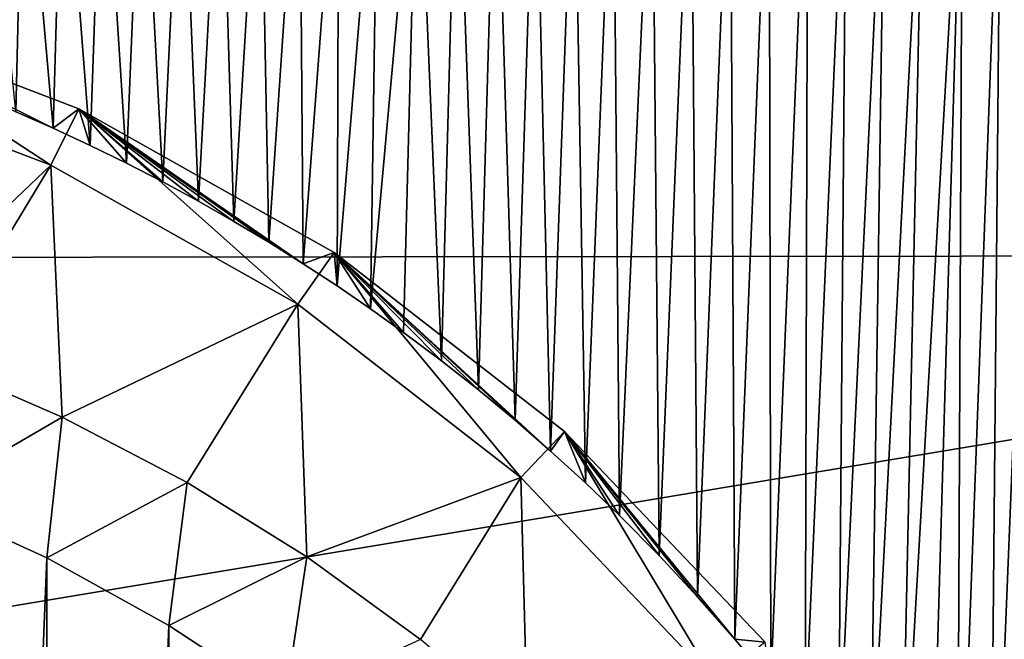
# Model space of a CAD drawing. Header units: metres. Extents: x -26 to 26, y -147 to 24.
# Tile 78 of 254: x 4.95 to 11.06, y -117.2 to -113.35. Entities that reach past the tile are written whole.
import ezdxf

# ---------------------------------------------------------------- set-up
doc = ezdxf.new("R2010")
doc.units = ezdxf.units.M
doc.layers.add('solid_12_411_052_XXX', color=7, linetype='CONTINUOUS')

msp = doc.modelspace()

# ---------------------------------------------------------------- linework, layer by layer
at = {"layer": 'solid_12_411_052_XXX'}
for points in [[(18.28219, -105.308563, 121.330444), (-18.285822, -105.184723, 121.330444), (-17.996473, -114.854576, 121.330444)], [(17.99773, -114.813347, 121.330444), (18.28219, -105.308563, 121.330444), (-17.996473, -114.854576, 121.330444)], [(4.726045, -111.932068, 101.842758), (4.971569, -111.931763, 101.86451), (4.92529, -113.926575, 101.920479)], [(4.971569, -111.931763, 101.86451), (5.15663, -114.028236, 101.944489), (4.92529, -113.926575, 101.920479)], [(4.971569, -111.931763, 101.86451), (5.216982, -111.931435, 101.887314), (5.15663, -114.028236, 101.944489)], [(5.216982, -111.931435, 101.887314), (5.385719, -114.134605, 101.969231), (5.15663, -114.028236, 101.944489)], [(5.216982, -111.931435, 101.887314), (5.462251, -111.931099, 101.911102), (5.385719, -114.134605, 101.969231)], [(5.462251, -111.931099, 101.911102), (5.612463, -114.245636, 101.994713), (5.385719, -114.134605, 101.969231)], [(5.462251, -111.931099, 101.911102), (5.707365, -111.93074, 101.935936), (5.612463, -114.245636, 101.994713)], [(5.707365, -111.93074, 101.935936), (5.836848, -114.361298, 102.021034), (5.612463, -114.245636, 101.994713)], [(5.707365, -111.93074, 101.935936), (5.952324, -111.930374, 101.961922), (5.836848, -114.361298, 102.021034)], [(5.952324, -111.930374, 101.961922), (6.058784, -114.481544, 102.048164), (5.836848, -114.361298, 102.021034)], [(5.952324, -111.930374, 101.961922), (6.197129, -111.929985, 101.989166), (6.058784, -114.481544, 102.048164)], [(6.197129, -111.929985, 101.989166), (6.278124, -114.606285, 102.076195), (6.058784, -114.481544, 102.048164)], [(6.197129, -111.929985, 101.989166), (6.441779, -111.929588, 102.017776), (6.278124, -114.606285, 102.076195)], [(6.441779, -111.929588, 102.017776), (6.494749, -114.735443, 102.105133), (6.278124, -114.606285, 102.076195)], [(6.441779, -111.929588, 102.017776), (6.686268, -111.929169, 102.047836), (6.494749, -114.735443, 102.105133)], [(6.686268, -111.929169, 102.047836), (6.708615, -114.868988, 102.134949), (6.494749, -114.735443, 102.105133)], [(6.686268, -111.929169, 102.047836), (6.93058, -111.928741, 102.079369), (6.708615, -114.868988, 102.134949)], [(6.93058, -111.928741, 102.079369), (6.919685, -115.006912, 102.165649), (6.708615, -114.868988, 102.134949)], [(7.174699, -111.928299, 102.112411), (7.127789, -115.149117, 102.197182), (6.919685, -115.006912, 102.165649)], [(6.93058, -111.928741, 102.079369), (7.174699, -111.928299, 102.112411), (6.919685, -115.006912, 102.165649)], [(7.418609, -111.927834, 102.146988), (7.33274, -115.295464, 102.229469), (7.127789, -115.149117, 102.197182)], [(7.174699, -111.928299, 102.112411), (7.418609, -111.927834, 102.146988), (7.127789, -115.149117, 102.197182)], [(7.418609, -111.927834, 102.146988), (7.567798, -115.471405, 102.268074), (7.33274, -115.295464, 102.229469)], [(7.418609, -111.927834, 102.146988), (7.662294, -111.927361, 102.183136), (7.567798, -115.471405, 102.268074)], [(7.662294, -111.927361, 102.183136), (7.798428, -115.652908, 102.30761), (7.567798, -115.471405, 102.268074)], [(7.662294, -111.927361, 102.183136), (7.905737, -111.926865, 102.220886), (7.798428, -115.652908, 102.30761)], [(7.905737, -111.926865, 102.220886), (8.024439, -115.839821, 102.348), (7.798428, -115.652908, 102.30761)], [(7.905737, -111.926865, 102.220886), (8.148923, -111.926353, 102.260262), (8.024439, -115.839821, 102.348)], [(8.148923, -111.926353, 102.260262), (8.245602, -116.031952, 102.389145), (8.024439, -115.839821, 102.348)], [(8.148923, -111.926353, 102.260262), (8.391834, -111.925827, 102.301292), (8.245602, -116.031952, 102.389145)], [(8.391834, -111.925827, 102.301292), (8.461842, -116.229248, 102.430962), (8.245602, -116.031952, 102.389145)], [(8.391834, -111.925827, 102.301292), (8.634457, -111.925278, 102.344017), (8.461842, -116.229248, 102.430962)], [(8.634457, -111.925278, 102.344017), (8.673082, -116.431625, 102.473373), (8.461842, -116.229248, 102.430962)], [(8.634457, -111.925278, 102.344017), (8.876776, -111.924721, 102.388435), (8.673082, -116.431625, 102.473373)], [(8.876776, -111.924721, 102.388435), (8.919687, -116.680923, 102.524849), (8.673082, -116.431625, 102.473373)], [(8.876776, -111.924721, 102.388435), (9.118779, -111.924141, 102.434547), (8.919687, -116.680923, 102.524849)], [(9.118779, -111.924141, 102.434547), (9.158549, -116.937004, 102.576813), (8.919687, -116.680923, 102.524849)], [(9.118779, -111.924141, 102.434547), (9.360456, -111.923546, 102.482361), (9.158549, -116.937004, 102.576813)], [(9.360456, -111.923546, 102.482361), (9.389511, -117.199684, 102.629028), (9.158549, -116.937004, 102.576813)], [(9.360456, -111.923546, 102.482361), (9.60179, -111.922928, 102.531883), (9.389511, -117.199684, 102.629028)], [(9.60179, -111.922928, 102.531883), (9.612381, -117.468719, 102.681343), (9.389511, -117.199684, 102.629028)], [(9.60179, -111.922928, 102.531883), (9.842772, -111.922302, 102.583099), (9.612381, -117.468719, 102.681343)], [(9.842772, -111.922302, 102.583099), (9.826968, -117.743843, 102.733551), (9.612381, -117.468719, 102.681343)], [(10.083389, -111.921654, 102.636017), (10.033108, -118.024818, 102.785431), (9.826968, -117.743843, 102.733551)], [(9.842772, -111.922302, 102.583099), (10.083389, -111.921654, 102.636017), (9.826968, -117.743843, 102.733551)], [(10.323627, -111.920998, 102.690651), (10.230671, -118.311409, 102.836853), (10.033108, -118.024818, 102.785431)], [(10.083389, -111.921654, 102.636017), (10.323627, -111.920998, 102.690651), (10.033108, -118.024818, 102.785431)], [(10.563477, -111.920319, 102.746979), (10.419568, -118.603455, 102.887611), (10.230671, -118.311409, 102.836853)], [(10.323627, -111.920998, 102.690651), (10.563477, -111.920319, 102.746979), (10.230671, -118.311409, 102.836853)], [(10.802921, -111.919624, 102.805031), (10.599627, -118.900627, 102.937523), (10.419568, -118.603455, 102.887611)], [(10.563477, -111.920319, 102.746979), (10.802921, -111.919624, 102.805031), (10.419568, -118.603455, 102.887611)], [(10.802921, -111.919624, 102.805031), (10.770735, -119.202682, 102.986465), (10.599627, -118.900627, 102.937523)], [(11.041945, -111.918922, 102.864807), (10.971992, -119.586952, 103.046028), (10.770735, -119.202682, 102.986465)], [(10.802921, -111.919624, 102.805031), (11.041945, -111.918922, 102.864807), (10.770735, -119.202682, 102.986465)], [(11.28053, -111.918205, 102.926338), (11.158933, -119.978004, 103.103508), (10.971992, -119.586952, 103.046028)], [(11.041945, -111.918922, 102.864807), (11.28053, -111.918205, 102.926338), (10.971992, -119.586952, 103.046028)], [(3.610754, -113.25515, 102.652596), (5.141537, -114.258057, 102.884132), (3.492846, -113.627579, 102.738579)], [(5.315072, -113.906898, 102.803062), (5.141537, -114.258057, 102.884132), (3.610754, -113.25515, 102.652596)], [(5.15663, -114.028236, 101.944489), (5.315072, -113.906898, 102.803062), (3.610754, -113.25515, 102.652596)], [(4.92529, -113.926575, 101.920479), (5.15663, -114.028236, 101.944489), (3.610754, -113.25515, 102.652596)], [(3.492846, -113.627579, 102.738579), (5.141537, -114.258057, 102.884132), (4.407096, -114.955101, 98.426689)], [(5.315072, -113.906898, 102.803062), (6.675349, -115.120911, 103.083344), (5.141537, -114.258057, 102.884132)], [(5.15663, -114.028236, 101.944489), (5.385719, -114.134605, 101.969231), (5.315072, -113.906898, 102.803062)], [(6.90072, -114.798912, 103.009003), (6.675349, -115.120911, 103.083344), (5.315072, -113.906898, 102.803062)], [(6.708615, -114.868988, 102.134949), (6.90072, -114.798912, 103.009003), (5.315072, -113.906898, 102.803062)], [(6.494749, -114.735443, 102.105133), (6.708615, -114.868988, 102.134949), (5.315072, -113.906898, 102.803062)], [(6.278124, -114.606285, 102.076195), (6.494749, -114.735443, 102.105133), (5.315072, -113.906898, 102.803062)], [(6.058784, -114.481544, 102.048164), (6.278124, -114.606285, 102.076195), (5.315072, -113.906898, 102.803062)], [(5.836848, -114.361298, 102.021034), (6.058784, -114.481544, 102.048164), (5.315072, -113.906898, 102.803062)], [(5.612463, -114.245636, 101.994713), (5.836848, -114.361298, 102.021034), (5.315072, -113.906898, 102.803062)], [(5.385719, -114.134605, 101.969231), (5.612463, -114.245636, 101.994713), (5.315072, -113.906898, 102.803062)], [(5.141537, -114.258057, 102.884132), (4.407096, -115.472488, 96.185638), (4.407096, -114.955101, 98.426689)], [(5.141537, -114.258057, 102.884132), (5.21213, -115.821129, 96.266129), (4.407096, -115.472488, 96.185638)], [(5.141537, -114.258057, 102.884132), (6.675349, -115.120911, 103.083344), (5.21213, -115.821129, 96.266129)], [(17.99773, -114.813347, 121.330444), (-17.996473, -114.854576, 121.330444), (-17.82206, -120.777161, 121.330444)], [(17.820137, -120.842606, 121.330444), (17.99773, -114.813347, 121.330444), (-17.82206, -120.777161, 121.330444)], [(6.90072, -114.798912, 103.009003), (8.060033, -116.196854, 103.331741), (6.675349, -115.120911, 103.083344)], [(6.708615, -114.868988, 102.134949), (6.919685, -115.006912, 102.165649), (6.90072, -114.798912, 103.009003)], [(8.332079, -115.911133, 103.265778), (8.060033, -116.196854, 103.331741), (6.90072, -114.798912, 103.009003)], [(8.245602, -116.031952, 102.389145), (8.332079, -115.911133, 103.265778), (6.90072, -114.798912, 103.009003)], [(8.024439, -115.839821, 102.348), (8.245602, -116.031952, 102.389145), (6.90072, -114.798912, 103.009003)], [(7.798428, -115.652908, 102.30761), (8.024439, -115.839821, 102.348), (6.90072, -114.798912, 103.009003)], [(7.567798, -115.471405, 102.268074), (7.798428, -115.652908, 102.30761), (6.90072, -114.798912, 103.009003)], [(7.33274, -115.295464, 102.229469), (7.567798, -115.471405, 102.268074), (6.90072, -114.798912, 103.009003)], [(7.127789, -115.149117, 102.197182), (7.33274, -115.295464, 102.229469), (6.90072, -114.798912, 103.009003)], [(6.919685, -115.006912, 102.165649), (7.127789, -115.149117, 102.197182), (6.90072, -114.798912, 103.009003)], [(6.675349, -115.120911, 103.083344), (5.988292, -116.227043, 96.35984), (5.21213, -115.821129, 96.266129)], [(6.675349, -115.120911, 103.083344), (6.73148, -116.688095, 96.466286), (5.988292, -116.227043, 96.35984)], [(6.675349, -115.120911, 103.083344), (8.060033, -116.196854, 103.331741), (6.73148, -116.688095, 96.466286)], [(4.328207, -116.335739, 95.666527), (4.407096, -115.472488, 96.185638), (5.21213, -115.821129, 96.266129)], [(4.328207, -116.335739, 95.666527), (5.21213, -115.821129, 96.266129), (5.116991, -116.695427, 95.749565)], [(5.116991, -116.695427, 95.749565), (5.21213, -115.821129, 96.266129), (5.988292, -116.227043, 96.35984)], [(8.332079, -115.911133, 103.265778), (9.264698, -117.461899, 103.623802), (8.060033, -116.196854, 103.331741)], [(8.245602, -116.031952, 102.389145), (8.461842, -116.229248, 102.430962), (8.332079, -115.911133, 103.265778)], [(9.577431, -117.218895, 103.567696), (9.264698, -117.461899, 103.623802), (8.332079, -115.911133, 103.265778)], [(9.389511, -117.199684, 102.629028), (9.577431, -117.218895, 103.567696), (8.332079, -115.911133, 103.265778)], [(9.158549, -116.937004, 102.576813), (9.389511, -117.199684, 102.629028), (8.332079, -115.911133, 103.265778)], [(8.919687, -116.680923, 102.524849), (9.158549, -116.937004, 102.576813), (8.332079, -115.911133, 103.265778)], [(8.673082, -116.431625, 102.473373), (8.919687, -116.680923, 102.524849), (8.332079, -115.911133, 103.265778)], [(8.461842, -116.229248, 102.430962), (8.673082, -116.431625, 102.473373), (8.332079, -115.911133, 103.265778)], [(5.116991, -116.695427, 95.749565), (5.988292, -116.227043, 96.35984), (5.874847, -117.114174, 95.846237)], [(5.874847, -117.114174, 95.846237), (5.988292, -116.227043, 96.35984), (6.73148, -116.688095, 96.466286)], [(8.060033, -116.196854, 103.331741), (7.43729, -117.201546, 96.584824), (6.73148, -116.688095, 96.466286)], [(8.060033, -116.196854, 103.331741), (8.102206, -117.764839, 96.714874), (7.43729, -117.201546, 96.584824)], [(8.060033, -116.196854, 103.331741), (9.264698, -117.461899, 103.623802), (8.102206, -117.764839, 96.714874)], [(4.328207, -116.335739, 95.666527), (5.116991, -116.695427, 95.749565), (4.328194, -136.360321, 100.289566)], [(5.116991, -116.695427, 95.749565), (5.116974, -136.000641, 100.206528), (4.328194, -136.360321, 100.289566)], [(5.116991, -116.695427, 95.749565), (5.874847, -117.114174, 95.846237), (5.116974, -136.000641, 100.206528)], [(5.874847, -117.114174, 95.846237), (6.73148, -116.688095, 96.466286), (6.596593, -117.589127, 95.955894)], [(6.596593, -117.589127, 95.955894), (6.73148, -116.688095, 96.466286), (7.43729, -117.201546, 96.584824)], [(5.874847, -117.114174, 95.846237), (5.874835, -135.581894, 100.109848), (5.116974, -136.000641, 100.206528)], [(5.874847, -117.114174, 95.846237), (6.596593, -117.589127, 95.955894), (5.874835, -135.581894, 100.109848)], [(9.389511, -117.199684, 102.629028), (9.612381, -117.468719, 102.681343), (9.577431, -117.218895, 103.567696)]]:
    msp.add_3dface(points, dxfattribs=at)

doc.saveas('drawing.dxf')
